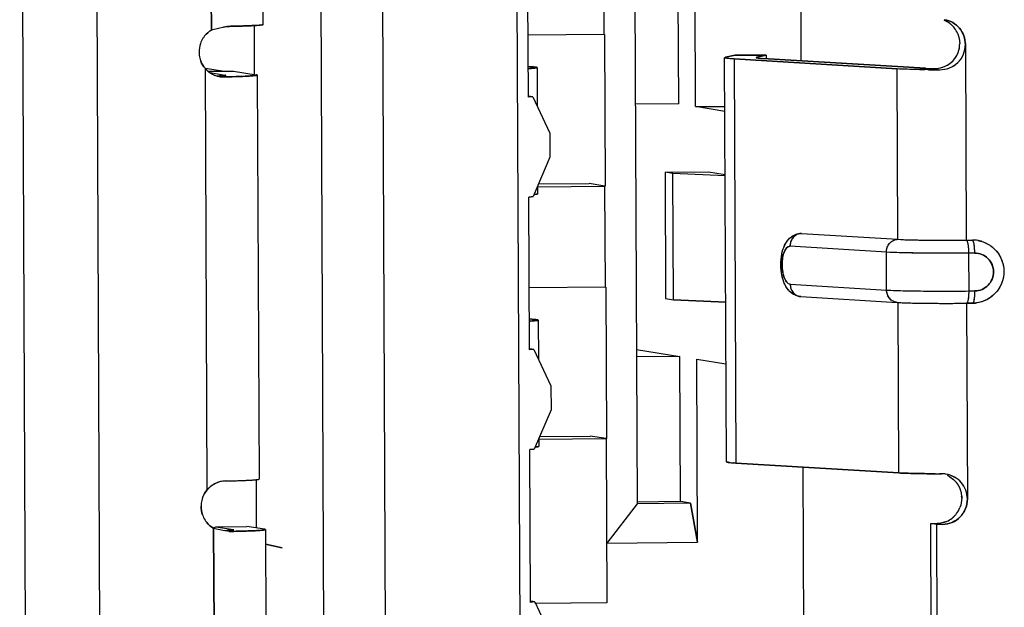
# Model space of a CAD drawing. Header units: millimetres. Extents: x 0 to 1750, y -1720 to 477.
# Tile 12 of 256: x 336.49 to 344.29, y -996.33 to -991.68. Entities that reach past the tile are written whole.
import ezdxf

# ---------------------------------------------------------------- set-up
doc = ezdxf.new("R2010")
doc.units = ezdxf.units.MM
doc.header["$LTSCALE"] = 92.51
for name, color, linetype in [('101304998_DXF_CONTINUOUS_LINE', 7, 'CONTINUOUS'), ('_101304998_1DXF_CONTINUOUS_LINE', 7, 'CONTINUOUS'), ('MANIFOLD_SOLDXF_CONTINUOUS_LINE', 7, 'CONTINUOUS')]:
    doc.layers.add(name, color=color, linetype=linetype)

msp = doc.modelspace()

# ---------------------------------------------------------------- linework, layer by layer
at = {"layer": '101304998_DXF_CONTINUOUS_LINE'}
for p, q in [((336.4912, -986.4475), (336.5552, -1001.0406)), ((337.1455, -1001.0348), (337.0815, -986.4417)), ((339.3998, -998.8698), (339.3546, -988.5347)), ((340.4171, -988.5242), (340.4624, -998.8593)), ((338.864, -988.7791), (338.907, -998.5944)), ((342.6677, -989.0985), (342.6804, -992.0004)), ((341.1222, -991.7928), (341.1165, -990.4934)), ((341.8457, -992.3637), (341.8393, -990.9144)), ((338.01, -991.757), (338.0066, -990.9755)), ((338.4204, -991.7134), (338.4171, -990.9637)), ((340.5212, -992.2895), (340.5159, -991.0801)), ((341.3639, -991.2097), (341.3827, -995.5076)), ((341.7114, -992.3418), (341.7065, -991.2063)), ((338.3668, -991.7205), (338.3391, -991.7221)), ((338.3525, -992.111), (338.3508, -991.7214)), ((338.3877, -991.7189), (338.3668, -991.7205)), ((341.1222, -991.7928), (340.5191, -991.7988)), ((341.1249, -991.7928), (341.1302, -992.9922)), ((343.9827, -991.8708), (343.9895, -993.4201)), ((342.1578, -991.9562), (342.0832, -991.9729)), ((342.4054, -991.9561), (342.1578, -991.9562)), ((342.3309, -991.9728), (342.4054, -991.9561)), ((342.4054, -991.9561), (342.4055, -991.982)), ((340.5607, -992.0492), (340.5404, -992.0478)), ((342.0897, -995.1748), (342.0757, -991.9763)), ((342.1513, -991.9863), (343.4413, -992.0646)), ((342.1513, -991.9863), (342.1653, -995.1848)), ((343.6677, -992.0603), (342.3776, -991.9821)), ((337.9768, -995.3966), (337.9621, -992.0628)), ((337.9629, -992.0583), (338.1116, -992.0825)), ((337.9839, -992.0838), (338.1859, -992.0818)), ((337.9964, -992.0934), (338.1189, -992.1134)), ((338.0993, -992.1181), (338.0731, -992.1196)), ((338.1189, -992.1134), (338.1222, -992.1142)), ((338.1859, -992.0818), (338.3649, -992.111)), ((338.3726, -992.1142), (338.3729, -992.1137)), ((338.3729, -992.1137), (338.387, -995.3122)), ((340.5899, -992.0542), (340.5899, -992.054)), ((340.59, -992.0542), (340.5913, -992.3635)), ((343.4472, -993.4139), (343.4413, -992.0646)), ((343.7185, -992.0623), (343.7241, -992.0625)), ((343.7305, -992.0712), (343.7239, -992.0712)), ((343.7241, -992.0625), (343.7793, -992.0715)), ((338.1059, -992.1283), (338.1236, -992.128)), ((340.5549, -992.2865), (340.5226, -992.2812)), ((340.5549, -992.2865), (340.5212, -992.2895)), ((340.5549, -992.2865), (340.691, -992.5743)), ((341.7114, -992.3418), (341.3689, -992.3452)), ((341.8457, -992.3637), (342.0774, -992.3614)), ((342.0775, -992.4015), (341.8457, -992.3637)), ((340.691, -992.5743), (340.6918, -992.7642)), ((340.6918, -992.7642), (340.5584, -993.0761)), ((341.6038, -992.8832), (341.9481, -992.8798)), ((341.6664, -992.8934), (341.6038, -992.8832)), ((341.6038, -992.8832), (341.6081, -993.8828)), ((342.0798, -992.912), (341.6664, -992.8934)), ((341.6708, -993.893), (341.6664, -992.8934)), ((341.9481, -992.8798), (342.0797, -992.9013)), ((340.6013, -992.9758), (341.0022, -992.9718)), ((341.1275, -992.9922), (341.0022, -992.9718)), ((340.5938, -992.9975), (341.1275, -992.9922)), ((340.5941, -992.9927), (340.5943, -993.0537)), ((341.131, -993.7919), (341.1275, -992.9922)), ((340.5584, -993.0761), (340.5247, -993.0792)), ((340.53, -994.2886), (340.5247, -993.0792)), ((342.6798, -993.3676), (342.6834, -993.3676)), ((342.6834, -993.3676), (343.4472, -993.4139)), ((343.9895, -993.4201), (344.0387, -993.4196)), ((343.3571, -993.5156), (342.5933, -993.4692)), ((343.3584, -993.8154), (343.3571, -993.5156)), ((344.057, -993.5225), (344.0078, -993.523)), ((344.0078, -993.523), (344.0091, -993.8228)), ((341.131, -993.7919), (340.5278, -993.7979)), ((341.1337, -993.7919), (341.139, -994.9913)), ((342.5946, -993.7691), (343.3584, -993.8154)), ((344.0091, -993.8228), (344.0583, -993.8223)), ((341.6081, -993.8828), (341.6708, -993.893)), ((342.0842, -993.9115), (341.6708, -993.893)), ((342.6791, -993.8672), (343.4429, -993.9136)), ((343.4553, -995.2631), (343.4494, -993.9137)), ((343.9384, -993.9203), (343.947, -993.9203)), ((344.0409, -993.9194), (343.9917, -993.9199)), ((343.9917, -993.9199), (343.9984, -995.4691)), ((340.5694, -994.0482), (340.5492, -994.0469)), ((340.5987, -994.0533), (340.5986, -994.0531)), ((340.5987, -994.0533), (340.6001, -994.3626)), ((340.5637, -994.2856), (340.53, -994.2886)), ((340.5637, -994.2856), (340.5313, -994.2803)), ((340.5637, -994.2856), (340.6998, -994.5734)), ((341.3774, -994.2849), (341.7202, -994.3408)), ((341.7202, -994.3408), (341.3776, -994.3442)), ((341.7252, -995.4903), (341.7202, -994.3408)), ((341.8544, -994.3627), (342.0863, -994.4006)), ((341.8608, -995.8121), (341.8544, -994.3627)), ((340.6998, -994.5734), (340.7006, -994.7633)), ((340.7006, -994.7633), (340.5671, -995.0752)), ((340.6025, -994.9966), (341.1362, -994.9913)), ((340.6028, -994.9918), (340.6031, -995.0528)), ((340.6101, -994.9748), (341.011, -994.9709)), ((341.1362, -994.9913), (341.011, -994.9709)), ((341.1362, -994.9913), (341.1419, -996.2907)), ((340.5671, -995.0752), (340.5335, -995.0782)), ((340.5387, -996.2876), (340.5335, -995.0782)), ((342.1024, -995.179), (342.0956, -995.1777)), ((342.1139, -995.1806), (342.1038, -995.1793)), ((342.1464, -995.1835), (342.144, -995.1834)), ((343.4553, -995.2631), (342.1653, -995.1848)), ((342.6945, -995.2169), (342.7056, -997.7528)), ((338.3682, -995.6987), (338.3665, -995.3123)), ((338.3867, -995.3127), (338.3869, -995.3122)), ((343.7933, -995.2699), (343.7776, -995.2699)), ((341.3827, -995.5076), (341.1426, -995.8192)), ((341.7252, -995.4903), (341.3826, -995.4937)), ((341.8058, -995.5034), (341.3827, -995.5076)), ((341.8058, -995.5034), (341.7252, -995.4903)), ((341.8058, -995.5034), (341.8608, -995.8121)), ((338.0256, -995.6978), (338.0459, -995.6887)), ((338.0307, -996.483), (338.0273, -995.7015)), ((338.0273, -995.7015), (338.1133, -995.7183)), ((338.0459, -995.6887), (338.2918, -995.6863)), ((338.0459, -995.6887), (338.1839, -995.7112)), ((338.1839, -995.7112), (338.1873, -995.7121)), ((338.4298, -995.7088), (338.2918, -995.6863)), ((338.4375, -995.7121), (338.4379, -995.7115)), ((338.4379, -995.7115), (338.4412, -996.4611)), ((343.7086, -995.6642), (343.7578, -995.6637)), ((343.7534, -995.6715), (343.7086, -995.6642)), ((343.7285, -1000.212), (343.7086, -995.6642)), ((343.8026, -995.671), (343.7534, -995.6715)), ((343.7534, -995.6715), (343.7733, -1000.2193)), ((338.5715, -995.8573), (338.4384, -995.8268)), ((341.1426, -995.8192), (341.8608, -995.8121)), ((340.5724, -996.2846), (340.5387, -996.2876)), ((340.5724, -996.2846), (340.5401, -996.2793)), ((340.5724, -996.2846), (340.7085, -996.5724)), ((341.1419, -996.2907), (340.5726, -996.2963))]:
    msp.add_line(p, q, dxfattribs=at)
for centre, radius, start, end in [((337.1916, -987.8057), 4.0348, 283.41481, 283.54171), ((343.7414, -991.8606), 0.1952, 52.41144, 67.49949), ((343.7408, -991.8614), 0.1962, 45.29973, 52.41587), ((343.74, -991.8622), 0.1974, 37.53092, 45.27622), ((338.1132, -991.9288), 0.2005, 141.53721, 148.05656), ((343.738, -991.8636), 0.1998, 22.83335, 37.5182), ((338.1176, -991.9305), 0.2052, 161.41092, 180.8695), ((338.1154, -991.9301), 0.203, 148.06957, 161.31533), ((338.1153, -991.9302), 0.203, 180.96591, 194.163), ((338.1127, -991.9308), 0.2003, 194.17574, 200.91768), ((340.4407, -993.7554), 1.7105, 86.65758, 87.31776), ((342.0831, -991.9869), 0.0135, 111.44597, 113.67273), ((338.1035, -991.9479), 0.1805, 252.74197, 260.72564), ((338.1026, -991.9545), 0.1739, 260.67772, 271.0904), ((343.7128, -991.3145), 0.7472, 266.54179, 267.03111), ((343.7259, -991.0646), 0.9975, 267.02377, 267.3504), ((343.7372, -990.8209), 1.2414, 267.34823, 267.60928), ((343.8107, -979.0124), 13.0591, 269.44532, 269.61927), ((343.7482, -990.5582), 1.5043, 267.60835, 267.83352), ((343.7594, -990.2607), 1.8021, 267.83331, 268.0491), ((343.771, -989.9203), 2.1426, 268.04867, 268.24715), ((343.7818, -989.5691), 2.494, 268.24616, 268.40495), ((343.7907, -989.2538), 2.8095, 268.40424, 268.52838), ((343.8196, -977.6343), 14.4372, 269.64626, 269.84003), ((342.6822, -993.4951), 0.1276, 91.07992, 99.63587), ((344.0409, -993.6612), 0.2416, 80.68131, 90.52978), ((344.0407, -993.6634), 0.2438, 73.65788, 80.71015), ((343.529, -993.5242), 0.528, 0.18772, 4.36711), ((342.6869, -993.7392), 0.1282, 257.70481, 266.51493), ((342.6842, -993.7852), 0.0822, 262.58583, 266.46084), ((343.8263, -979.5665), 14.3542, 269.5952, 269.80217), ((343.8303, -978.4588), 15.4619, 269.80132, 269.9987), ((343.8304, -977.6688), 16.2519, 269.99861, 270.18934), ((343.8295, -977.3351), 16.5856, 270.18848, 270.376), ((343.834, -977.9592), 15.9615, 270.40554, 270.56782), ((344.0389, -993.6752), 0.2442, 270.5899, 277.63179), ((340.4495, -995.7545), 1.7105, 86.65758, 87.31776), ((342.1066, -995.1329), 0.0461, 255.17395, 256.2744), ((342.1292, -995.0162), 0.165, 260.67127, 261.14163), ((342.1748, -994.6534), 0.5307, 263.41154, 264.76928), ((342.1956, -994.4357), 0.7494, 264.70182, 264.88508), ((342.2172, -994.1882), 0.9979, 264.91826, 265.79642), ((342.2642, -993.5446), 1.6431, 265.8901, 266.55006), ((343.8329, -980.9813), 14.2887, 269.64574, 269.77846), ((343.7927, -995.492), 0.2221, 86.89298, 89.83535), ((343.7926, -995.494), 0.224, 83.22985, 86.89481), ((343.7927, -995.4933), 0.2234, 80.68933, 83.23145), ((343.7518, -995.4713), 0.2074, 58.55293, 64.63309), ((338.1319, -995.5285), 0.2038, 166.38226, 179.59498), ((338.1304, -995.5282), 0.2022, 159.89449, 166.37569), ((343.7496, -995.4627), 0.2041, 0.25387, 4.54447), ((343.7511, -995.4629), 0.2026, 323.22453, 338.22562), ((338.1287, -995.529), 0.2005, 199.31611, 212.62291), ((343.7544, -995.4659), 0.1981, 293.73345, 308.50399), ((343.7535, -995.4648), 0.1995, 308.49432, 316.18494), ((343.7526, -995.464), 0.2008, 316.20604, 323.2153), ((338.126, -995.5307), 0.1973, 212.64056, 219.45099), ((335.7754, -1007.4811), 11.9928, 78.56114, 78.75892), ((337.941, -984.4912), 11.2373, 271.08562, 271.26274)]:
    msp.add_arc(centre, radius, start, end, dxfattribs=at)
for points, knots in [([(338.1277, -991.7305), (338.1182, -991.7327), (338.079, -991.7419), (338.0398, -991.7506), (338.01, -991.757)], [0, 0, 0, 0, 0.242769, 1, 1, 1, 1]), ([(338.271, -991.7249), (338.2608, -991.7253), (338.2159, -991.7267), (338.171, -991.7277), (338.1364, -991.7284)], [0, 0, 0, 0, 0.227832, 1, 1, 1, 1]), ([(338.3391, -991.7221), (338.334, -991.7223), (338.3113, -991.7234), (338.2886, -991.7243), (338.271, -991.7249)], [0, 0, 0, 0, 0.224885, 1, 1, 1, 1]), ([(338.4153, -991.7156), (338.4137, -991.7159), (338.4046, -991.7175), (338.3954, -991.7183), (338.3877, -991.7189)], [0, 0, 0, 0, 0.171241, 1, 1, 1, 1]), ([(338.4204, -991.7134), (338.4204, -991.7136), (338.419, -991.7152), (338.4169, -991.7152), (338.4153, -991.7156)], [0, 0, 0, 0, 0.11118, 1, 1, 1, 1]), ([(343.8181, -991.6754), (343.8626, -991.6827), (343.9495, -991.7315), (343.9825, -991.8252), (343.9827, -991.8708)], [0, 0, 0, 0, 0.497411, 1, 1, 1, 1]), ([(343.7687, -992.0596), (343.8134, -992.0526), (343.9039, -992.0074), (343.9381, -991.9106), (343.9379, -991.8635)], [0, 0, 0, 0, 0.49021, 1, 1, 1, 1]), ([(343.7793, -992.0715), (343.8055, -992.0715), (343.8587, -992.0621), (343.9271, -992.0184), (343.9726, -991.9508), (343.9828, -991.8973), (343.9827, -991.8708)], [0, 0, 0, 0, 0.24799, 0.498637, 0.749241, 1, 1, 1, 1]), ([(342.0757, -991.976), (342.0758, -991.9757), (342.0765, -991.9751), (342.0772, -991.9748), (342.0776, -991.9746)], [0, 0, 0, 0, 0.387667, 1, 1, 1, 1]), ([(342.0769, -991.9776), (342.0765, -991.9774), (342.076, -991.9771), (342.0757, -991.9765), (342.0757, -991.9763)], [0, 0, 0, 0, 0.60329, 1, 1, 1, 1]), ([(342.1513, -991.9863), (342.1341, -991.9853), (342.1117, -991.984), (342.0871, -991.9804), (342.0792, -991.9789), (342.0769, -991.9776)], [0, 0, 0, 0, 0.687687, 0.891271, 1, 1, 1, 1]), ([(342.3309, -991.9728), (342.3301, -991.973), (342.3285, -991.9735), (342.3257, -991.974), (342.3257, -991.9752)], [0, 0, 0, 0, 0.40836, 1, 1, 1, 1]), ([(342.3257, -991.9752), (342.3257, -991.9753), (342.3259, -991.9757), (342.3262, -991.9759), (342.3264, -991.9761)], [0, 0, 0, 0, 0.400709, 1, 1, 1, 1]), ([(342.3264, -991.9761), (342.328, -991.977), (342.3334, -991.978), (342.3503, -991.9805), (342.3658, -991.9814), (342.3776, -991.9821)], [0, 0, 0, 0, 0.107579, 0.310712, 1, 1, 1, 1]), ([(337.9621, -992.0628), (337.9681, -992.0696), (337.9931, -992.0944), (338.0249, -992.1125), (338.05, -992.1203)], [0, 0, 0, 0, 0.255398, 1, 1, 1, 1]), ([(338.1209, -992.1158), (338.1198, -992.116), (338.1127, -992.1172), (338.1054, -992.1177), (338.0993, -992.1181)], [0, 0, 0, 0, 0.151103, 1, 1, 1, 1]), ([(338.1229, -992.1148), (338.1229, -992.115), (338.1221, -992.1155), (338.1214, -992.1156), (338.1209, -992.1158)], [0, 0, 0, 0, 0.304498, 1, 1, 1, 1]), ([(338.1236, -992.128), (338.1571, -992.1272), (338.2046, -992.126), (338.2639, -992.1237), (338.2996, -992.1221), (338.3283, -992.1202), (338.3502, -992.1187), (338.3636, -992.1164), (338.371, -992.1156), (338.3726, -992.1142)], [0, 0, 0, 0, 0.401812, 0.570646, 0.714235, 0.830466, 0.917557, 0.974288, 1, 1, 1, 1]), ([(338.3729, -992.1137), (338.3729, -992.1129), (338.3691, -992.1118), (338.3669, -992.1113), (338.3649, -992.111)], [0, 0, 0, 0, 0.282953, 1, 1, 1, 1]), ([(340.5206, -992.0623), (340.5306, -992.0617), (340.5474, -992.0605), (340.5705, -992.059), (340.5811, -992.0566), (340.5899, -992.0558), (340.5899, -992.0542)], [0, 0, 0, 0, 0.428359, 0.740122, 0.930613, 1, 1, 1, 1]), ([(340.5861, -992.0523), (340.5847, -992.052), (340.5763, -992.0505), (340.5678, -992.0498), (340.5607, -992.0492)], [0, 0, 0, 0, 0.164809, 1, 1, 1, 1]), ([(340.5899, -992.054), (340.5898, -992.0538), (340.5887, -992.0528), (340.5873, -992.0526), (340.5861, -992.0523)], [0, 0, 0, 0, 0.133456, 1, 1, 1, 1]), ([(343.6842, -992.0709), (343.659, -992.0706), (343.578, -992.0695), (343.497, -992.0679), (343.4413, -992.0646)], [0, 0, 0, 0, 0.311995, 1, 1, 1, 1]), ([(343.7241, -992.0625), (343.7276, -992.0625), (343.7425, -992.0626), (343.7574, -992.0614), (343.7687, -992.0596)], [0, 0, 0, 0, 0.233792, 1, 1, 1, 1]), ([(340.5856, -993.0566), (340.5843, -993.0568), (340.578, -993.0578), (340.5716, -993.0584), (340.5665, -993.0589)], [0, 0, 0, 0, 0.198634, 1, 1, 1, 1]), ([(340.5927, -993.055), (340.5923, -993.0551), (340.5899, -993.0559), (340.5875, -993.0563), (340.5856, -993.0566)], [0, 0, 0, 0, 0.180248, 1, 1, 1, 1]), ([(340.5943, -993.0537), (340.5943, -993.054), (340.5937, -993.0546), (340.5931, -993.0548), (340.5927, -993.055)], [0, 0, 0, 0, 0.350665, 1, 1, 1, 1]), ([(342.6596, -993.8645), (342.6356, -993.8593), (342.5906, -993.834), (342.5484, -993.7706), (342.5261, -993.6956), (342.5183, -993.6148), (342.5251, -993.5341), (342.5471, -993.4595), (342.5903, -993.3969), (342.6366, -993.3734), (342.6609, -993.3693)], [0, 0, 0, 0, 0.120266, 0.239325, 0.36559, 0.501077, 0.635693, 0.760476, 0.879046, 1, 1, 1, 1]), ([(342.6834, -993.3676), (342.6598, -993.368), (342.6102, -993.3927), (342.5932, -993.4439), (342.5933, -993.4692)], [0, 0, 0, 0, 0.48277, 1, 1, 1, 1]), ([(343.3571, -993.5156), (343.357, -993.4903), (343.374, -993.4391), (343.4236, -993.4144), (343.4472, -993.4139)], [0, 0, 0, 0, 0.51723, 1, 1, 1, 1]), ([(343.4472, -993.4139), (343.5216, -993.4184), (343.7025, -993.4208), (343.8832, -993.4211), (343.9895, -993.4201)], [0, 0, 0, 0, 0.412277, 1, 1, 1, 1]), ([(343.9895, -993.4201), (343.9931, -993.4207), (343.9986, -993.4337), (344.0032, -993.454), (344.0069, -993.4864), (344.0077, -993.5101), (344.0078, -993.523)], [0, 0, 0, 0, 0.10456, 0.324443, 0.637765, 1, 1, 1, 1]), ([(344.041, -993.4208), (344.0406, -993.4205), (344.0399, -993.42), (344.0391, -993.4197), (344.0387, -993.4196)], [0, 0, 0, 0, 0.537446, 1, 1, 1, 1]), ([(344.0555, -993.484), (344.0544, -993.4699), (344.0523, -993.4509), (344.0466, -993.4301), (344.0432, -993.4228), (344.041, -993.4208)], [0, 0, 0, 0, 0.647247, 0.866036, 1, 1, 1, 1]), ([(344.1093, -993.4294), (344.1624, -993.445), (344.2609, -993.5162), (344.306, -993.6899), (344.2345, -993.8545), (344.1263, -993.9099), (344.0713, -993.9173)], [0, 0, 0, 0, 0.249447, 0.499802, 0.750322, 1, 1, 1, 1]), ([(342.5933, -993.4692), (342.573, -993.4682), (342.5452, -993.5082), (342.5334, -993.5599), (342.5285, -993.6155), (342.5338, -993.6717), (342.5471, -993.7254), (342.573, -993.7676), (342.5946, -993.7691)], [0, 0, 0, 0, 0.177902, 0.323175, 0.490583, 0.659828, 0.81015, 1, 1, 1, 1]), ([(344.0078, -993.523), (343.8803, -993.5242), (343.6634, -993.5238), (343.4464, -993.521), (343.3571, -993.5156)], [0, 0, 0, 0, 0.587714, 1, 1, 1, 1]), ([(344.0583, -993.8223), (344.0775, -993.8221), (344.1164, -993.8138), (344.1811, -993.7693), (344.2215, -993.6711), (344.1803, -993.573), (344.1151, -993.5298), (344.0762, -993.5223), (344.057, -993.5225)], [0, 0, 0, 0, 0.125378, 0.251526, 0.500941, 0.749391, 0.874892, 1, 1, 1, 1]), ([(342.5946, -993.7691), (342.5947, -993.7922), (342.6092, -993.8386), (342.6521, -993.8639), (342.6735, -993.8667)], [0, 0, 0, 0, 0.516293, 1, 1, 1, 1]), ([(343.4429, -993.9136), (343.4206, -993.9122), (343.3743, -993.8879), (343.3585, -993.8394), (343.3584, -993.8154)], [0, 0, 0, 0, 0.483094, 1, 1, 1, 1]), ([(343.3584, -993.8154), (343.4477, -993.8208), (343.6647, -993.8236), (343.8816, -993.8241), (344.0091, -993.8228)], [0, 0, 0, 0, 0.412286, 1, 1, 1, 1]), ([(344.0091, -993.8228), (344.0092, -993.8345), (344.0086, -993.8562), (344.0058, -993.8856), (344.0016, -993.9056), (343.9974, -993.9174), (343.994, -993.9194)], [0, 0, 0, 0, 0.353795, 0.660167, 0.882222, 1, 1, 1, 1]), ([(344.0414, -993.9194), (344.0447, -993.9194), (344.0507, -993.9073), (344.0543, -993.8885), (344.0578, -993.8575), (344.0584, -993.8348), (344.0583, -993.8223)], [0, 0, 0, 0, 0.098807, 0.314158, 0.628752, 1, 1, 1, 1]), ([(343.4429, -993.9136), (343.46, -993.9146), (343.5539, -993.9187), (343.6479, -993.9198), (343.7249, -993.9203)], [0, 0, 0, 0, 0.181417, 1, 1, 1, 1]), ([(343.994, -993.9194), (343.9937, -993.9195), (343.9931, -993.9198), (343.9925, -993.9199), (343.9922, -993.9199)], [0, 0, 0, 0, 0.518076, 1, 1, 1, 1]), ([(340.5293, -994.0613), (340.5393, -994.0607), (340.5561, -994.0595), (340.5793, -994.0581), (340.5899, -994.0556), (340.5987, -994.0549), (340.5987, -994.0533)], [0, 0, 0, 0, 0.428359, 0.740122, 0.930613, 1, 1, 1, 1]), ([(340.5949, -994.0514), (340.5935, -994.0511), (340.5851, -994.0495), (340.5765, -994.0488), (340.5694, -994.0482)], [0, 0, 0, 0, 0.164809, 1, 1, 1, 1]), ([(340.5986, -994.0531), (340.5986, -994.0529), (340.5975, -994.0519), (340.596, -994.0517), (340.5949, -994.0514)], [0, 0, 0, 0, 0.133456, 1, 1, 1, 1]), ([(340.5943, -995.0557), (340.5931, -995.0559), (340.5867, -995.0568), (340.5803, -995.0574), (340.5752, -995.0579)], [0, 0, 0, 0, 0.198634, 1, 1, 1, 1]), ([(340.6014, -995.054), (340.601, -995.0542), (340.5987, -995.0549), (340.5963, -995.0553), (340.5943, -995.0557)], [0, 0, 0, 0, 0.180248, 1, 1, 1, 1]), ([(340.6031, -995.0528), (340.6031, -995.053), (340.6025, -995.0536), (340.6019, -995.0539), (340.6014, -995.054)], [0, 0, 0, 0, 0.350665, 1, 1, 1, 1]), ([(342.0909, -995.1761), (342.0906, -995.1759), (342.09, -995.1756), (342.0897, -995.175), (342.0897, -995.1748)], [0, 0, 0, 0, 0.603624, 1, 1, 1, 1]), ([(338.1199, -995.3268), (338.1556, -995.3261), (338.2064, -995.3248), (338.2699, -995.3225), (338.3082, -995.3208), (338.3391, -995.3189), (338.3626, -995.3173), (338.377, -995.3149), (338.385, -995.3142), (338.3867, -995.3127)], [0, 0, 0, 0, 0.400368, 0.569518, 0.713581, 0.830308, 0.917742, 0.974555, 1, 1, 1, 1]), ([(343.7445, -995.2697), (343.6875, -995.2694), (343.5911, -995.2681), (343.4947, -995.2654), (343.4553, -995.2631)], [0, 0, 0, 0, 0.59113, 1, 1, 1, 1]), ([(343.9984, -995.4691), (343.9982, -995.423), (343.964, -995.3273), (343.8744, -995.2804), (343.8288, -995.2729)], [0, 0, 0, 0, 0.499494, 1, 1, 1, 1]), ([(343.86, -995.2944), (343.8861, -995.3104), (343.9316, -995.3551), (343.9506, -995.416), (343.9531, -995.4465)], [0, 0, 0, 0, 0.499998, 1, 1, 1, 1]), ([(338.1199, -995.3268), (338.0936, -995.3274), (338.0391, -995.3409), (337.9949, -995.3754), (337.9768, -995.3966)], [0, 0, 0, 0, 0.485606, 1, 1, 1, 1]), ([(343.9984, -995.4691), (343.9987, -995.5201), (343.9578, -995.6259), (343.853, -995.6705), (343.8026, -995.671)], [0, 0, 0, 0, 0.502776, 1, 1, 1, 1]), ([(338.1852, -995.7137), (338.179, -995.715), (338.1608, -995.7161), (338.1428, -995.7172), (338.1309, -995.7177)], [0, 0, 0, 0, 0.347955, 1, 1, 1, 1]), ([(338.1879, -995.7126), (338.1879, -995.7129), (338.1867, -995.7134), (338.1859, -995.7136), (338.1852, -995.7137)], [0, 0, 0, 0, 0.294515, 1, 1, 1, 1]), ([(338.1886, -995.7258), (338.2218, -995.725), (338.2691, -995.7238), (338.3282, -995.7216), (338.3638, -995.7199), (338.3925, -995.7181), (338.4144, -995.7165), (338.4282, -995.7143), (338.4357, -995.7135), (338.4375, -995.7121)], [0, 0, 0, 0, 0.399857, 0.567991, 0.711296, 0.827637, 0.915274, 0.97297, 1, 1, 1, 1]), ([(338.4379, -995.7115), (338.4379, -995.7107), (338.4341, -995.7096), (338.4319, -995.7091), (338.4298, -995.7088)], [0, 0, 0, 0, 0.282859, 1, 1, 1, 1])]:
    msp.add_open_spline(points, degree=3, knots=knots, dxfattribs=at)
for points in [[(337.9563, -991.8041), (337.9711, -991.7854), (337.9895, -991.7692), (338.01, -991.757)], [(343.9222, -991.7861), (343.9324, -991.8104), (343.9378, -991.8372), (343.9379, -991.8635)], [(337.9621, -992.0628), (337.9466, -992.0451), (337.9341, -992.0243), (337.9256, -992.0023)], [(342.0781, -991.9744), (342.0798, -991.9737), (342.0815, -991.9733), (342.0832, -991.9729)], [(342.0948, -995.1775), (342.0934, -995.1771), (342.0921, -995.1768), (342.0909, -995.1761)], [(337.9405, -995.4586), (337.9487, -995.4362), (337.9612, -995.4148), (337.9768, -995.3966)], [(343.9537, -995.4618), (343.9538, -995.4877), (343.9488, -995.514), (343.9392, -995.538)], [(337.9395, -995.5954), (337.9319, -995.5736), (337.928, -995.5501), (337.9281, -995.5271)], [(338.0273, -995.7015), (338.007, -995.6898), (337.9885, -995.6742), (337.9736, -995.6561)], [(343.8341, -995.6472), (343.8103, -995.6577), (343.7838, -995.6634), (343.7578, -995.6637)]]:
    msp.add_open_spline(points, degree=3, dxfattribs=at)
at = {"layer": '_101304998_1DXF_CONTINUOUS_LINE'}
for p, q in [((339.3998, -998.8698), (339.3546, -988.5347)), ((340.4171, -988.5242), (340.4624, -998.8593)), ((338.864, -988.7791), (338.907, -998.5944)), ((342.6677, -989.0985), (342.6804, -992.0004)), ((341.1222, -991.7928), (341.1165, -990.4934)), ((341.8457, -992.3637), (341.8393, -990.9144)), ((340.5212, -992.2895), (340.5159, -991.0801)), ((341.3639, -991.2097), (341.3827, -995.5076)), ((341.7114, -992.3418), (341.7065, -991.2063)), ((338.3525, -992.109), (338.3508, -991.7214)), ((341.1222, -991.7928), (340.5191, -991.7988)), ((341.1249, -991.7928), (341.1302, -992.9922)), ((340.5383, -992.0477), (340.5404, -992.0478)), ((340.5404, -992.0478), (340.5601, -992.0491)), ((337.9629, -992.0583), (338.1116, -992.0825)), ((340.5601, -992.0491), (340.5607, -992.0492)), ((340.59, -992.0542), (340.5913, -992.3635)), ((340.5549, -992.2865), (340.5226, -992.2812)), ((340.5549, -992.2865), (340.5212, -992.2895)), ((340.5549, -992.2865), (340.691, -992.5743)), ((341.7114, -992.3418), (341.3689, -992.3452)), ((341.8457, -992.3637), (342.0774, -992.3614)), ((342.0775, -992.4015), (341.8457, -992.3637)), ((340.691, -992.5743), (340.6918, -992.7642)), ((340.6918, -992.7642), (340.5584, -993.0761)), ((341.6038, -992.8832), (341.9481, -992.8798)), ((341.6664, -992.8934), (341.6038, -992.8832)), ((341.6038, -992.8832), (341.6081, -993.8828)), ((342.0798, -992.912), (341.6664, -992.8934)), ((341.6708, -993.893), (341.6664, -992.8934)), ((341.9481, -992.8798), (342.0797, -992.9013)), ((340.6013, -992.9758), (341.0022, -992.9718)), ((341.1275, -992.9922), (341.0022, -992.9718)), ((340.5941, -992.9975), (341.1275, -992.9922)), ((340.5941, -992.9927), (340.5943, -993.0537)), ((341.131, -993.7919), (341.1275, -992.9922)), ((340.5247, -993.0792), (340.5584, -993.0761)), ((340.53, -994.2886), (340.5247, -993.0792)), ((341.131, -993.7919), (340.5278, -993.7979)), ((341.1337, -993.7919), (341.139, -994.9913)), ((341.6081, -993.8828), (341.6708, -993.893)), ((341.6708, -993.893), (342.0842, -993.9115)), ((340.5471, -994.0467), (340.5492, -994.0469)), ((340.5492, -994.0469), (340.5689, -994.0482)), ((340.5689, -994.0482), (340.5694, -994.0482)), ((340.5987, -994.0533), (340.6001, -994.3626)), ((340.5637, -994.2856), (340.53, -994.2886)), ((340.5637, -994.2856), (340.5313, -994.2803)), ((340.5637, -994.2856), (340.6998, -994.5734)), ((341.3774, -994.2849), (341.7202, -994.3408)), ((341.7202, -994.3408), (341.3776, -994.3442)), ((341.7252, -995.4903), (341.7202, -994.3408)), ((341.8544, -994.3627), (342.0863, -994.4006)), ((341.8608, -995.8121), (341.8544, -994.3627)), ((340.6998, -994.5734), (340.7006, -994.7633)), ((340.7006, -994.7633), (340.5671, -995.0752)), ((340.6028, -994.9918), (340.6031, -995.0528)), ((340.6029, -994.9966), (341.1362, -994.9913)), ((340.6101, -994.9748), (341.011, -994.9709)), ((341.1362, -994.9913), (341.011, -994.9709)), ((341.1362, -994.9913), (341.1419, -996.2907)), ((340.5335, -995.0782), (340.5671, -995.0752)), ((340.5387, -996.2876), (340.5335, -995.0782)), ((342.6945, -995.2169), (342.7056, -997.7528)), ((338.3682, -995.6987), (338.3665, -995.3165)), ((341.3827, -995.5076), (341.1426, -995.8192)), ((341.7252, -995.4903), (341.3827, -995.4937)), ((341.8058, -995.5034), (341.3827, -995.5076)), ((341.8058, -995.5034), (341.7252, -995.4903)), ((341.8608, -995.8121), (341.8058, -995.5034)), ((341.1426, -995.8192), (341.8608, -995.8121)), ((340.5724, -996.2846), (340.5387, -996.2876)), ((340.5724, -996.2846), (340.5401, -996.2793)), ((340.5724, -996.2846), (340.7085, -996.5724)), ((341.1419, -996.2907), (340.578, -996.2963))]:
    msp.add_line(p, q, dxfattribs=at)
for centre, radius, start, end in [((340.434, -993.8839), 1.8392, 86.74623, 87.3129), ((340.5664, -992.9405), 0.1177, 278.99185, 279.36864), ((340.5885, -993.0438), 0.012, 289.14294, 290.75625), ((340.4427, -995.8829), 1.8392, 86.74623, 87.3129), ((340.5752, -994.9396), 0.1177, 278.99185, 279.36864), ((340.5972, -995.0428), 0.012, 289.14294, 290.75625)]:
    msp.add_arc(centre, radius, start, end, dxfattribs=at)
for points, knots in [([(340.59, -992.0542), (340.59, -992.0547), (340.5881, -992.0557), (340.585, -992.0564), (340.5792, -992.0575), (340.5716, -992.0584), (340.5617, -992.0594), (340.5444, -992.0608), (340.5304, -992.0617), (340.5203, -992.0623)], [0, 0, 0, 0, 0.0214, 0.070877, 0.150836, 0.26138, 0.40221, 0.572751, 1, 1, 1, 1]), ([(340.5607, -992.0492), (340.5657, -992.0496), (340.5741, -992.0504), (340.5824, -992.0515), (340.5856, -992.0522)], [0, 0, 0, 0, 0.607278, 1, 1, 1, 1]), ([(340.5659, -993.0589), (340.5678, -993.0588), (340.5741, -993.0581), (340.5804, -993.0574), (340.5848, -993.0567)], [0, 0, 0, 0, 0.298369, 1, 1, 1, 1]), ([(340.5856, -993.0566), (340.5863, -993.0565), (340.5886, -993.0561), (340.5909, -993.0556), (340.5924, -993.0551)], [0, 0, 0, 0, 0.313669, 1, 1, 1, 1]), ([(340.5927, -993.055), (340.5929, -993.0549), (340.5935, -993.0546), (340.5943, -993.0542), (340.5943, -993.0537)], [0, 0, 0, 0, 0.374055, 1, 1, 1, 1]), ([(340.5987, -994.0533), (340.5987, -994.0538), (340.5968, -994.0547), (340.5937, -994.0555), (340.588, -994.0565), (340.5803, -994.0575), (340.5704, -994.0585), (340.5532, -994.0599), (340.5391, -994.0608), (340.5291, -994.0613)], [0, 0, 0, 0, 0.0214, 0.070877, 0.150836, 0.26138, 0.40221, 0.572751, 1, 1, 1, 1]), ([(340.5694, -994.0482), (340.5745, -994.0486), (340.5828, -994.0494), (340.5911, -994.0505), (340.5944, -994.0513)], [0, 0, 0, 0, 0.607278, 1, 1, 1, 1]), ([(340.5746, -995.058), (340.5765, -995.0578), (340.5828, -995.0572), (340.5892, -995.0565), (340.5936, -995.0558)], [0, 0, 0, 0, 0.298369, 1, 1, 1, 1]), ([(340.5943, -995.0557), (340.5951, -995.0555), (340.5973, -995.0551), (340.5996, -995.0547), (340.6011, -995.0541)], [0, 0, 0, 0, 0.313669, 1, 1, 1, 1]), ([(340.6015, -995.054), (340.6017, -995.0539), (340.6023, -995.0537), (340.6031, -995.0532), (340.6031, -995.0528)], [0, 0, 0, 0, 0.374055, 1, 1, 1, 1])]:
    msp.add_open_spline(points, degree=3, knots=knots, dxfattribs=at)
at = {"layer": 'MANIFOLD_SOLDXF_CONTINUOUS_LINE'}
for p, q in [((336.4912, -986.4475), (336.5552, -1001.0406)), ((337.1455, -1001.0348), (337.0815, -986.4417)), ((338.0066, -990.9755), (338.01, -991.757)), ((338.4204, -991.7134), (338.4171, -990.9664)), ((338.2684, -991.725), (338.271, -991.7249)), ((338.3383, -991.7221), (338.3392, -991.7221)), ((338.3392, -991.7221), (338.3646, -991.7206)), ((338.3646, -991.7206), (338.3668, -991.7205)), ((338.3668, -991.7205), (338.3873, -991.719)), ((338.3871, -991.719), (338.3877, -991.7189)), ((343.9827, -991.8708), (343.9895, -993.4201)), ((342.0832, -991.9729), (342.1578, -991.9562)), ((342.1578, -991.9562), (342.4054, -991.9561)), ((342.4054, -991.9561), (342.3309, -991.9729)), ((342.4054, -991.9561), (342.4055, -991.9838)), ((342.0897, -995.1748), (342.0757, -991.9763)), ((343.4413, -992.0646), (342.1513, -991.9863)), ((342.1513, -991.9863), (342.1653, -995.1848)), ((342.3265, -991.9761), (342.3291, -991.977)), ((342.3302, -991.9773), (342.3338, -991.978)), ((342.3354, -991.9783), (342.3421, -991.9792)), ((342.3421, -991.9792), (342.3509, -991.9801)), ((342.3776, -991.9821), (343.6677, -992.0603)), ((337.9768, -995.3966), (337.9621, -992.0628)), ((337.9839, -992.0838), (338.1859, -992.0818)), ((337.9964, -992.0934), (338.1189, -992.1134)), ((338.0563, -992.1203), (338.0803, -992.1192)), ((338.1229, -992.115), (338.1229, -992.1148)), ((338.1859, -992.0818), (338.3649, -992.111)), ((338.3729, -992.1137), (338.387, -995.3122)), ((343.4472, -993.4139), (343.4413, -992.0646)), ((343.6848, -992.0709), (343.6623, -992.0706)), ((343.7185, -992.0623), (343.7241, -992.0625)), ((343.7241, -992.0625), (343.7793, -992.0715)), ((338.1232, -992.128), (338.1059, -992.1283)), ((342.6834, -993.3676), (342.6798, -993.3675)), ((342.6834, -993.3676), (343.4472, -993.4139)), ((343.9895, -993.4201), (344.0387, -993.4196)), ((343.3571, -993.5156), (342.5933, -993.4692)), ((343.3584, -993.8154), (343.3571, -993.5156)), ((344.057, -993.5225), (344.0078, -993.523)), ((344.0078, -993.523), (344.0091, -993.8228)), ((342.5946, -993.7691), (343.3584, -993.8154)), ((344.0091, -993.8228), (344.0583, -993.8223)), ((342.6791, -993.8672), (343.4429, -993.9136)), ((343.4429, -993.9136), (343.4706, -993.915)), ((343.4553, -995.2631), (343.4494, -993.9137)), ((343.94, -993.9203), (343.9444, -993.9203)), ((343.9444, -993.9203), (343.947, -993.9203)), ((343.947, -993.9203), (343.9684, -993.9201)), ((343.9684, -993.9201), (343.9922, -993.9199)), ((343.9917, -993.9199), (343.9984, -995.4691)), ((343.9922, -993.9199), (344.0414, -993.9194)), ((342.0956, -995.1777), (342.1024, -995.179)), ((342.1038, -995.1793), (342.1138, -995.1806)), ((342.1138, -995.1806), (342.1264, -995.1819)), ((342.144, -995.1834), (342.1464, -995.1835)), ((342.1653, -995.1848), (343.4553, -995.2631)), ((338.3867, -995.3127), (338.387, -995.3122)), ((343.769, -995.2699), (343.7779, -995.2699)), ((343.7779, -995.2699), (343.7933, -995.2699)), ((338.0256, -995.6978), (338.0459, -995.6887)), ((338.0273, -995.7015), (338.0307, -996.483)), ((338.0273, -995.7015), (338.1133, -995.7183)), ((338.0459, -995.6887), (338.2918, -995.6863)), ((338.0459, -995.6887), (338.1839, -995.7112)), ((338.4298, -995.7088), (338.2918, -995.6863)), ((338.4379, -995.7115), (338.4412, -996.4611)), ((343.7086, -995.6642), (343.7578, -995.6637)), ((343.7534, -995.6715), (343.7086, -995.6642)), ((343.7285, -1000.212), (343.7086, -995.6642)), ((343.8026, -995.671), (343.7534, -995.6715)), ((343.7534, -995.6715), (343.7733, -1000.2193)), ((338.1133, -995.7183), (338.1392, -995.7173)), ((338.1502, -995.7257), (338.1539, -995.7265)), ((338.1755, -995.7261), (338.1539, -995.7265)), ((338.4384, -995.8268), (338.5715, -995.8573))]:
    msp.add_line(p, q, dxfattribs=at)
for centre, radius, start, end in [((337.122, -987.5112), 4.3375, 283.40625, 283.52433), ((337.9291, -980.7793), 10.9511, 271.08415, 271.41342), ((337.9778, -982.8135), 8.9163, 271.4232, 271.54988), ((338.0182, -984.2869), 7.4423, 271.54598, 271.92673), ((338.4037, -991.662), 0.0548, 281.60383, 282.17106), ((343.742, -991.8596), 0.1941, 67.35797, 67.82986), ((343.7419, -991.8599), 0.1944, 63.45285, 67.35684), ((343.7417, -991.8601), 0.1947, 56.71111, 63.448), ((343.7413, -991.8609), 0.1955, 49.98368, 56.70852), ((343.7407, -991.8615), 0.1964, 45.28817, 49.97942), ((343.7403, -991.8619), 0.197, 44.63266, 45.29011), ((343.7399, -991.8623), 0.1975, 37.54245, 44.62729), ((338.1143, -991.9295), 0.2017, 141.56057, 148.0388), ((343.7377, -991.8637), 0.2001, 22.83404, 37.49466), ((343.7372, -991.8639), 0.2007, 22.36286, 22.81996), ((338.1171, -991.9304), 0.2048, 161.3908, 180.88976), ((338.1155, -991.9302), 0.2032, 148.06721, 161.30481), ((338.1155, -991.9301), 0.2031, 180.97616, 194.1655), ((338.114, -991.9304), 0.2016, 194.19378, 200.8921), ((342.3286, -991.9724), 0.00426, 240.0688, 241.36716), ((342.3378, -991.9444), 0.0338, 255.12603, 256.99659), ((342.352, -991.8714), 0.1081, 260.32972, 261.18219), ((342.3996, -991.4548), 0.5276, 264.70267, 264.99401), ((342.4117, -991.3159), 0.667, 265.00197, 265.71068), ((342.4276, -991.1091), 0.8744, 265.68128, 265.88141), ((342.4438, -990.8824), 1.1017, 265.89116, 266.55936), ((338.1129, -991.9301), 0.2008, 221.351, 226.19105), ((338.1038, -991.9475), 0.181, 252.8293, 259.10675), ((338.103, -991.9512), 0.1772, 259.1225, 260.72683), ((343.7851, -981.4311), 10.6403, 269.1069, 269.33892), ((343.7128, -991.3145), 0.7472, 266.5418, 267.03115), ((343.7259, -991.0644), 0.9976, 267.0238, 267.35038), ((343.7372, -990.8206), 1.2417, 267.3482, 267.60919), ((343.8119, -978.8504), 13.2211, 269.44914, 269.64994), ((343.7482, -990.5585), 1.5041, 267.60825, 267.83345), ((343.7594, -990.2619), 1.8009, 267.83325, 268.04918), ((343.771, -989.922), 2.141, 268.04877, 268.24742), ((343.7819, -989.5661), 2.497, 268.24643, 268.40504), ((343.7909, -989.2451), 2.8182, 268.40431, 268.52807), ((343.8203, -977.4402), 14.6313, 269.65097, 269.83949), ((342.685, -993.4509), 0.0833, 91.13063, 105.15895), ((344.041, -993.662), 0.2424, 80.74303, 90.55838), ((342.6841, -993.7849), 0.0824, 257.96912, 266.51011), ((343.8157, -981.0872), 12.8334, 269.42075, 269.62023), ((343.8303, -977.5288), 16.3919, 270.06182, 270.23017), ((343.8302, -977.4695), 16.4512, 270.22981, 270.38254), ((343.9922, -993.9167), 0.00321, 270.63426, 277.64044), ((342.1066, -995.1329), 0.0461, 255.17791, 256.27801), ((342.1292, -995.0163), 0.165, 260.66965, 261.14), ((342.1953, -994.439), 0.7461, 264.70006, 264.88411), ((342.2141, -994.2254), 0.9605, 264.9019, 265.81435), ((342.2612, -993.5897), 1.598, 265.88166, 266.56042), ((337.9645, -987.1631), 8.1652, 271.51055, 271.71193), ((343.7927, -995.4963), 0.2263, 87.07822, 89.84183), ((343.7928, -995.4948), 0.2249, 83.29459, 87.08106), ((343.7931, -995.4918), 0.2218, 80.74997, 83.29297), ((338.1333, -995.5307), 0.2061, 134.66655, 139.42215), ((338.1236, -995.5039), 0.1771, 91.1866, 96.19777), ((337.9105, -985.0466), 10.2823, 271.16709, 271.50035), ((338.1321, -995.5285), 0.2039, 166.37995, 179.58446), ((338.1316, -995.5285), 0.2035, 159.91771, 166.35804), ((343.7507, -995.4627), 0.203, 323.24688, 338.24064), ((338.1288, -995.529), 0.2006, 199.32642, 212.62545), ((343.7543, -995.4656), 0.1984, 293.73426, 308.48019), ((343.7535, -995.4648), 0.1995, 308.50444, 315.54183), ((343.7529, -995.4642), 0.2003, 315.54007, 316.19027), ((343.7526, -995.4639), 0.2008, 316.19516, 323.20506), ((338.127, -995.53), 0.1986, 212.6588, 219.42515), ((343.7552, -995.4674), 0.1964, 293.22484, 293.68854), ((335.3869, -1009.4278), 13.9779, 78.59828, 78.75267)]:
    msp.add_arc(centre, radius, start, end, dxfattribs=at)
for points, knots in [([(338.1277, -991.7305), (338.1182, -991.7327), (338.079, -991.7419), (338.0398, -991.7506), (338.01, -991.757)], [0, 0, 0, 0, 0.242769, 1, 1, 1, 1]), ([(338.271, -991.7249), (338.2772, -991.7247), (338.2996, -991.7239), (338.3221, -991.7229), (338.3384, -991.7221)], [0, 0, 0, 0, 0.273933, 1, 1, 1, 1]), ([(338.3877, -991.7189), (338.3907, -991.7187), (338.3997, -991.7179), (338.4087, -991.7169), (338.4147, -991.7157)], [0, 0, 0, 0, 0.324635, 1, 1, 1, 1]), ([(338.4153, -991.7156), (338.4166, -991.7153), (338.4181, -991.7149), (338.4204, -991.7139), (338.4204, -991.7134)], [0, 0, 0, 0, 0.703322, 1, 1, 1, 1]), ([(343.9827, -991.8708), (343.9826, -991.8476), (343.9743, -991.801), (343.9389, -991.7398), (343.885, -991.6947), (343.8407, -991.6791), (343.8181, -991.6754)], [0, 0, 0, 0, 0.251867, 0.5025, 0.751715, 1, 1, 1, 1]), ([(343.7793, -992.0715), (343.8054, -992.0715), (343.8587, -992.0622), (343.927, -992.0185), (343.9725, -991.9508), (343.9828, -991.8973), (343.9827, -991.8708)], [0, 0, 0, 0, 0.247791, 0.498477, 0.749142, 1, 1, 1, 1]), ([(343.7688, -992.0596), (343.785, -992.0571), (343.8182, -992.0481), (343.864, -992.0222), (343.902, -991.9835), (343.9192, -991.9513), (343.9254, -991.9344)], [0, 0, 0, 0, 0.235213, 0.486495, 0.742994, 1, 1, 1, 1]), ([(342.1513, -991.9863), (342.1403, -991.9856), (342.1215, -991.9844), (342.0998, -991.9823), (342.0873, -991.9805), (342.0811, -991.9791), (342.0776, -991.9782), (342.0757, -991.9769), (342.0757, -991.9763)], [0, 0, 0, 0, 0.427346, 0.737243, 0.847126, 0.92679, 0.976654, 1, 1, 1, 1]), ([(342.3257, -991.9752), (342.3257, -991.9755), (342.326, -991.9758), (342.3263, -991.976), (342.3264, -991.9761)], [0, 0, 0, 0, 0.664585, 1, 1, 1, 1]), ([(337.9739, -992.075), (337.9794, -992.0803), (338.002, -992.0997), (338.0292, -992.1139), (338.0504, -992.1204)], [0, 0, 0, 0, 0.255236, 1, 1, 1, 1]), ([(338.0745, -992.1261), (338.0771, -992.1265), (338.0875, -992.128), (338.0981, -992.1285), (338.1059, -992.1283)], [0, 0, 0, 0, 0.253406, 1, 1, 1, 1]), ([(338.0803, -992.1192), (338.0862, -992.1189), (338.0964, -992.1184), (338.1083, -992.1175), (338.1155, -992.1167), (338.1191, -992.1162), (338.1214, -992.1157), (338.1226, -992.1153), (338.1229, -992.115)], [0, 0, 0, 0, 0.411956, 0.719122, 0.831505, 0.915737, 0.971654, 1, 1, 1, 1]), ([(338.3172, -992.1209), (338.2898, -992.1227), (338.2251, -992.1254), (338.1604, -992.1272), (338.1232, -992.128)], [0, 0, 0, 0, 0.424918, 1, 1, 1, 1]), ([(338.3729, -992.1137), (338.3729, -992.1141), (338.3715, -992.115), (338.3689, -992.1157), (338.3644, -992.1166), (338.3551, -992.1179), (338.3391, -992.1194), (338.3253, -992.1204), (338.3172, -992.1209)], [0, 0, 0, 0, 0.022441, 0.072089, 0.151846, 0.261986, 0.572521, 1, 1, 1, 1]), ([(343.6193, -992.0701), (343.5849, -992.0695), (343.5255, -992.0683), (343.4662, -992.0661), (343.4413, -992.0646)], [0, 0, 0, 0, 0.579845, 1, 1, 1, 1]), ([(343.7241, -992.0625), (343.7276, -992.0625), (343.7425, -992.0626), (343.7575, -992.0614), (343.7688, -992.0596)], [0, 0, 0, 0, 0.234204, 1, 1, 1, 1]), ([(342.6791, -993.8672), (342.6657, -993.8664), (342.6392, -993.8605), (342.5934, -993.834), (342.5606, -993.791), (342.5402, -993.7422), (342.5253, -993.6876), (342.5181, -993.6152), (342.5244, -993.5428), (342.5387, -993.4886), (342.5542, -993.4518), (342.5756, -993.4189), (342.6041, -993.3915), (342.6396, -993.3726), (342.6664, -993.3678), (342.6798, -993.3675)], [0, 0, 0, 0, 0.061752, 0.122462, 0.240625, 0.301762, 0.365759, 0.500494, 0.634403, 0.697645, 0.758179, 0.817399, 0.877094, 0.9381, 1, 1, 1, 1]), ([(342.6632, -993.3705), (342.6533, -993.3732), (342.6339, -993.3825), (342.6189, -993.3978), (342.6128, -993.4065)], [0, 0, 0, 0, 0.491942, 1, 1, 1, 1]), ([(342.6128, -993.4065), (342.6064, -993.4155), (342.5965, -993.4358), (342.5932, -993.4581), (342.5933, -993.4692)], [0, 0, 0, 0, 0.496138, 1, 1, 1, 1]), ([(343.3571, -993.5156), (343.3571, -993.5026), (343.3616, -993.4766), (343.3812, -993.4432), (343.4111, -993.42), (343.4354, -993.4142), (343.4472, -993.4139)], [0, 0, 0, 0, 0.260715, 0.515946, 0.761867, 1, 1, 1, 1]), ([(343.4472, -993.4139), (343.478, -993.4158), (343.5526, -993.4183), (343.6789, -993.4204), (343.8288, -993.4211), (343.935, -993.4206), (343.9895, -993.4201)], [0, 0, 0, 0, 0.170757, 0.412288, 0.698884, 1, 1, 1, 1]), ([(343.9895, -993.4201), (343.9909, -993.4203), (343.9939, -993.4232), (343.9987, -993.4337), (344.0033, -993.4547), (344.0068, -993.4862), (344.0077, -993.5101), (344.0078, -993.523)], [0, 0, 0, 0, 0.040308, 0.106882, 0.326195, 0.638694, 1, 1, 1, 1]), ([(344.057, -993.5225), (344.0569, -993.5096), (344.056, -993.4857), (344.0525, -993.4542), (344.0479, -993.4332), (344.0431, -993.4227), (344.0401, -993.4198), (344.0387, -993.4196)], [0, 0, 0, 0, 0.361306, 0.673805, 0.893118, 0.959692, 1, 1, 1, 1]), ([(344.08, -993.4227), (344.1102, -993.4277), (344.1692, -993.4492), (344.2394, -993.5114), (344.2752, -993.5813), (344.2873, -993.6419), (344.2882, -993.7038), (344.268, -993.7798), (344.2217, -993.8434), (344.173, -993.8814), (344.1184, -993.9098), (344.072, -993.9191), (344.0414, -993.9194)], [0, 0, 0, 0, 0.124494, 0.249171, 0.374121, 0.436953, 0.499821, 0.625038, 0.750102, 0.812806, 0.875442, 1, 1, 1, 1]), ([(342.5303, -993.6153), (342.5302, -993.5962), (342.5329, -993.5605), (342.5436, -993.519), (342.5569, -993.493), (342.5677, -993.4793), (342.5799, -993.4707), (342.5891, -993.469), (342.5933, -993.4692)], [0, 0, 0, 0, 0.334189, 0.624201, 0.743462, 0.84347, 0.926546, 1, 1, 1, 1]), ([(344.0078, -993.523), (343.9425, -993.5236), (343.815, -993.5242), (343.6351, -993.5234), (343.4835, -993.5208), (343.3941, -993.5178), (343.3571, -993.5156)], [0, 0, 0, 0, 0.301116, 0.587713, 0.829243, 1, 1, 1, 1]), ([(344.057, -993.5225), (344.0762, -993.5223), (344.1151, -993.5297), (344.1644, -993.5627), (344.1974, -993.6123), (344.2051, -993.6515), (344.2052, -993.6709)], [0, 0, 0, 0, 0.248359, 0.497415, 0.747987, 1, 1, 1, 1]), ([(342.5946, -993.7691), (342.5903, -993.7688), (342.581, -993.7659), (342.5689, -993.7559), (342.558, -993.741), (342.5446, -993.7136), (342.5334, -993.6711), (342.5304, -993.6346), (342.5303, -993.6153)], [0, 0, 0, 0, 0.073083, 0.158506, 0.261533, 0.383142, 0.673313, 1, 1, 1, 1]), ([(344.2052, -993.6709), (344.2053, -993.6904), (344.1978, -993.7299), (344.1653, -993.78), (344.1164, -993.8139), (344.0775, -993.8221), (344.0583, -993.8223)], [0, 0, 0, 0, 0.251628, 0.502568, 0.752005, 1, 1, 1, 1]), ([(342.5946, -993.7691), (342.5946, -993.7803), (342.5982, -993.8027), (342.6134, -993.8325), (342.637, -993.855), (342.6568, -993.8634), (342.6669, -993.8656)], [0, 0, 0, 0, 0.260302, 0.514672, 0.760809, 1, 1, 1, 1]), ([(343.3584, -993.8154), (343.3954, -993.8177), (343.4848, -993.8206), (343.6364, -993.8232), (343.8163, -993.8241), (343.9438, -993.8235), (344.0091, -993.8228)], [0, 0, 0, 0, 0.170757, 0.412287, 0.698884, 1, 1, 1, 1]), ([(343.4429, -993.9136), (343.4317, -993.9129), (343.4089, -993.9066), (343.381, -993.8842), (343.3627, -993.8523), (343.3585, -993.8278), (343.3584, -993.8154)], [0, 0, 0, 0, 0.238919, 0.484226, 0.73865, 1, 1, 1, 1]), ([(344.0091, -993.8228), (344.0092, -993.8351), (344.0085, -993.8579), (344.0055, -993.8876), (344.0013, -993.9073), (343.9969, -993.9171), (343.9939, -993.9197), (343.9926, -993.9199)], [0, 0, 0, 0, 0.366373, 0.678271, 0.894656, 0.959966, 1, 1, 1, 1]), ([(344.0414, -993.9194), (344.0427, -993.9194), (344.0458, -993.9171), (344.0486, -993.9112), (344.0514, -993.9022), (344.0549, -993.8848), (344.0577, -993.8578), (344.0584, -993.8348), (344.0583, -993.8223)], [0, 0, 0, 0, 0.038514, 0.101794, 0.194946, 0.316671, 0.630078, 1, 1, 1, 1]), ([(343.4706, -993.915), (343.502, -993.9164), (343.5737, -993.9185), (343.6455, -993.9196), (343.6859, -993.92)], [0, 0, 0, 0, 0.43733, 1, 1, 1, 1]), ([(343.7306, -993.9204), (343.7402, -993.9204), (343.7793, -993.9207), (343.8184, -993.9207), (343.848, -993.9207)], [0, 0, 0, 0, 0.244405, 1, 1, 1, 1]), ([(342.0897, -995.1748), (342.0897, -995.1749), (342.0898, -995.1755), (342.0904, -995.1758), (342.0908, -995.1761)], [0, 0, 0, 0, 0.18661, 1, 1, 1, 1]), ([(342.0908, -995.1761), (342.0911, -995.1762), (342.0923, -995.1768), (342.0937, -995.1772), (342.0948, -995.1775)], [0, 0, 0, 0, 0.192621, 1, 1, 1, 1]), ([(338.2084, -995.3246), (338.2212, -995.3242), (338.2454, -995.3235), (338.2797, -995.3221), (338.3096, -995.3207), (338.3349, -995.3192), (338.3553, -995.3177), (338.3691, -995.3164), (338.3775, -995.3152), (338.3818, -995.3144), (338.3847, -995.3137), (338.3863, -995.3131), (338.3867, -995.3127)], [0, 0, 0, 0, 0.21428, 0.406513, 0.574574, 0.716634, 0.831163, 0.916953, 0.948798, 0.973204, 0.99019, 1, 1, 1, 1]), ([(343.4553, -995.2631), (343.4737, -995.2642), (343.5163, -995.266), (343.6208, -995.2687), (343.7071, -995.2696), (343.769, -995.2699)], [0, 0, 0, 0, 0.175423, 0.407855, 1, 1, 1, 1]), ([(343.9984, -995.4691), (343.9983, -995.4457), (343.9899, -995.3985), (343.9534, -995.3366), (343.8973, -995.2919), (343.8519, -995.2766), (343.8288, -995.2728)], [0, 0, 0, 0, 0.250209, 0.499874, 0.750213, 1, 1, 1, 1]), ([(343.873, -995.3036), (343.8853, -995.3128), (343.9026, -995.3283), (343.9217, -995.3525), (343.9332, -995.3725), (343.942, -995.3939), (343.9507, -995.4234), (343.9536, -995.4465), (343.9537, -995.4618)], [0, 0, 0, 0, 0.250038, 0.37525, 0.5002, 0.62518, 0.750117, 1, 1, 1, 1]), ([(338.1045, -995.3278), (338.0833, -995.3301), (338.0405, -995.3426), (338.0043, -995.3684), (337.9884, -995.3841)], [0, 0, 0, 0, 0.488068, 1, 1, 1, 1]), ([(343.8026, -995.671), (343.8282, -995.6707), (343.8801, -995.6597), (343.9452, -995.6145), (343.9886, -995.5477), (343.9986, -995.4951), (343.9984, -995.4691)], [0, 0, 0, 0, 0.247993, 0.497432, 0.748374, 1, 1, 1, 1]), ([(338.1392, -995.7173), (338.1491, -995.7169), (338.1645, -995.7159), (338.1799, -995.7148), (338.1852, -995.7137)], [0, 0, 0, 0, 0.647398, 1, 1, 1, 1]), ([(338.1852, -995.7137), (338.1859, -995.7136), (338.1867, -995.7134), (338.1879, -995.7129), (338.1879, -995.7126)], [0, 0, 0, 0, 0.705289, 1, 1, 1, 1]), ([(338.4379, -995.7115), (338.4379, -995.7119), (338.4366, -995.7127), (338.4344, -995.7133), (338.4304, -995.7142), (338.4221, -995.7154), (338.408, -995.7169), (338.3957, -995.7178), (338.3886, -995.7183)], [0, 0, 0, 0, 0.023095, 0.072889, 0.152578, 0.262529, 0.572596, 1, 1, 1, 1]), ([(338.3886, -995.7183), (338.359, -995.7203), (338.288, -995.7233), (338.2169, -995.7252), (338.1755, -995.7261)], [0, 0, 0, 0, 0.417239, 1, 1, 1, 1])]:
    msp.add_open_spline(points, degree=3, knots=knots, dxfattribs=at)
for points in [[(338.01, -991.757), (337.9895, -991.7692), (337.9711, -991.7854), (337.9562, -991.8041)], [(343.9228, -991.7876), (343.9326, -991.8114), (343.9378, -991.8377), (343.9379, -991.8635)], [(343.9254, -991.9344), (343.9338, -991.9119), (343.938, -991.8875), (343.9379, -991.8635)], [(337.9256, -992.0023), (337.9341, -992.0243), (337.9466, -992.0451), (337.9621, -992.0628)], [(343.8542, -995.2909), (343.8607, -995.2947), (343.867, -995.299), (343.873, -995.3036)], [(337.9768, -995.3966), (337.9612, -995.4148), (337.9487, -995.4362), (337.9405, -995.4586)], [(343.9537, -995.4618), (343.9538, -995.4877), (343.9488, -995.514), (343.9392, -995.538)], [(337.9281, -995.5271), (337.928, -995.5501), (337.9319, -995.5736), (337.9395, -995.5954)], [(337.9736, -995.6561), (337.9885, -995.6742), (338.007, -995.6898), (338.0273, -995.7015)], [(343.8327, -995.6479), (343.8092, -995.6579), (343.7833, -995.6634), (343.7578, -995.6637)]]:
    msp.add_open_spline(points, degree=3, dxfattribs=at)

doc.saveas('drawing.dxf')
